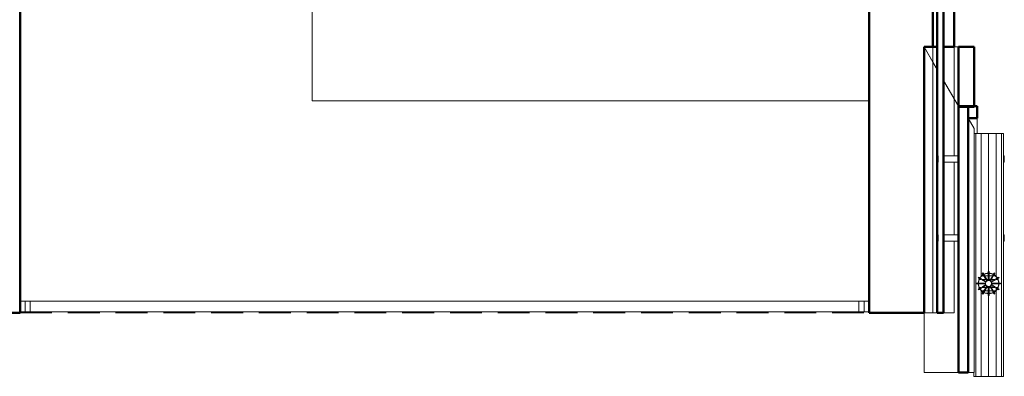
# Model space of a CAD drawing. Header units: millimetres. Extents: x -125 to 25178, y 4748 to 39091.
# Tile 65 of 118: x 20376 to 25014, y 28338 to 30020. Entities that reach past the tile are written whole.
import ezdxf

# ---------------------------------------------------------------- set-up
doc = ezdxf.new("R2010")
doc.units = ezdxf.units.MM
doc.linetypes.add('ADSK_Штриховая_ш3 п1_5', pattern=[225, 150, -75])
for name, color, linetype, lineweight in [('A-DETL-____-MBND', 5, 'ADSK_Штриховая_ш3 п1_5', 20), ('A-GENM-____-MCUT', 13, 'Continuous', 50), ('A-GENM-____-OTLN', 13, 'Continuous', 20), ('A-PART-____-MCUT', 2, 'Continuous', 50), ('A-PART-____-OTLN', 2, 'Continuous', 20), ('A-ROOF-____-MCUT', 132, 'Continuous', 50), ('A-ROOF-____-OTLN', 132, 'Continuous', 20), ('A-WALL-____-MCUT', 113, 'Continuous', 50), ('A-WALL-____-OTLN', 113, 'Continuous', 20), ('Q-SPCQ-____-OTLN', 91, 'Continuous', 20), ('Ограждение', 7, 'Continuous', 20)]:
    doc.layers.add(name, color=color, linetype=linetype, lineweight=lineweight)

# ---------------------------------------------------------------- blocks, each defined once
blk = doc.blocks.new('Family - V line-612021-В_Этаж 03_Отопление')
at = {"layer": 'A-ROOF-____-MCUT', "color": 9}
for p, q in [((2486.2, -4108.5), (2486.2, -5365.2)), ((2532.4, -4108.5), (2486.2, -4108.5)), ((2532.4, -5365.2), (2532.4, -4108.5)), ((2486.2, -5365.2), (2532.4, -5365.2))]:
    blk.add_line(p, q, dxfattribs=at)
at = {"layer": 'A-ROOF-____-OTLN', "color": 253}
for p, q in [((2560.4, -4213.6), (2560.4, -5365.2)), ((2560.4, -5365.2), (2532.4, -5365.2))]:
    blk.add_line(p, q, dxfattribs=at)
blk = doc.blocks.new('Family - RT - 006-612023-В_Этаж 03_Отопление')
blk.add_blockref('Family - V line-612021-В_Этаж 03_Отопление', (0, 0))
blk = doc.blocks.new('Family - V line-612029-В_Этаж 03_Отопление')
at = {"layer": 'A-ROOF-____-MCUT', "color": 9}
for p, q in [((6915.8, -4091.3), (6915.8, -4147.8)), ((6957.4, -4091.3), (6915.8, -4091.3)), ((6957.4, -4147.8), (6957.4, -4091.3)), ((6915.8, -4147.8), (6957.4, -4147.8))]:
    blk.add_line(p, q, dxfattribs=at)
at = {"layer": 'A-ROOF-____-OTLN', "color": 253}
for p, q in [((6943.9, -4196.4), (6915.8, -4147.8)), ((6957.4, -4220.7), (6957.4, -4147.8)), ((6943.9, -4220.7), (6957.4, -4220.7))]:
    blk.add_line(p, q, dxfattribs=at)
blk = doc.blocks.new('Family - RT - 006-612030-В_Этаж 03_Отопление')
blk.add_blockref('Family - V line-612029-В_Этаж 03_Отопление', (0, 0))
blk = doc.blocks.new('Family - V line-612035-В_Этаж 03_Отопление')
at = {"layer": 'A-ROOF-____-MCUT', "color": 9}
for p, q in [((6933.1, -3811.3), (6858.9, -3811.3)), ((6858.9, -3811.3), (6858.9, -4094.1)), ((6933.1, -4094.1), (6933.1, -3811.3)), ((6858.9, -4094.1), (6933.1, -4094.1))]:
    blk.add_line(p, q, dxfattribs=at)
blk = doc.blocks.new('Family - RT - 006-612036-В_Этаж 03_Отопление')
blk.add_blockref('Family - V line-612035-В_Этаж 03_Отопление', (0, 0))
blk = doc.blocks.new('Family - V line-612041-В_Этаж 03_Отопление')
at = {"layer": 'A-ROOF-____-OTLN', "color": 253}
for p, q in [((2324.6, -3828.5), (2386.1, -3935.1)), ((2324.6, -3828.5), (2328.8, -3828.5)), ((2386.1, -3935.1), (2324.6, -3828.5)), ((2324.6, -3828.5), (2324.6, -3871.2)), ((2328.8, -3828.5), (2386.1, -3828.5)), ((2386.1, -4539.3), (2386.1, -3828.5)), ((2449.2, -3828.5), (2416.1, -3828.5)), ((2416.1, -4607.8), (2416.1, -3828.5)), ((2449.2, -3828.5), (2486.2, -3828.5)), ((2486.2, -4536.1), (2486.2, -3828.5)), ((2324.6, -3877), (2324.6, -3871.2)), ((2324.6, -3877), (2324.6, -4804.1)), ((2416.1, -3987.1), (2486.2, -4108.5)), ((2486.2, -4108.5), (2416.1, -3987.1)), ((2386.1, -4539.3), (2386.1, -5083)), ((2486.2, -5220.1), (2486.2, -4536.1)), ((2416.1, -4607.8), (2416.1, -5083)), ((2324.6, -4993.7), (2324.6, -4804.1)), ((2324.6, -4804.1), (2324.6, -4804.1)), ((2324.6, -5090.5), (2324.6, -4993.7)), ((2324.6, -5090.5), (2324.6, -5365.2)), ((2400.2, -5083), (2386.1, -5083)), ((2416.1, -5083), (2400.2, -5083)), ((2486.2, -5220.1), (2486.2, -5245.1)), ((2486.2, -5245.1), (2486.2, -5365.2)), ((2486.2, -5365.2), (2324.6, -5365.2)), ((2486.2, -5365.2), (2324.6, -5365.2)), ((2324.6, -5365.2), (2481.1, -5365.2)), ((2481.1, -5365.2), (2486.2, -5365.2))]:
    blk.add_line(p, q, dxfattribs=at)
blk = doc.blocks.new('Family - RT - 006-612042-В_Этаж 03_Отопление')
blk.add_blockref('Family - V line-612041-В_Этаж 03_Отопление', (0, 0))
blk = doc.blocks.new('Прямая форма - V line-612168-В_Этаж 03_Отопление')
at = {"layer": 'Ограждение', "color": 253}
for p, q in [((36.4, 55), (84.5, 55)), ((84.5, 55), (84.5, 5)), ((36.4, 5), (84.5, 5))]:
    blk.add_line(p, q, dxfattribs=at)
blk = doc.blocks.new('Прямая форма - Steel - Stainless-612169-В_Этаж 03_Отопление')
blk.add_blockref('Прямая форма - V line-612168-В_Этаж 03_Отопление', (0, 0))
blk = doc.blocks.new('Прямая форма - Steel - Stainless-612174-В_Этаж 03_Отопление')
at = {"layer": 'Ограждение', "color": 253}
for p, q in [((59.5, 5), (59.5, 55)), ((4011.9, 55), (59.5, 55)), ((4011.9, 55), (4011.9, 5)), ((4011.9, 5), (59.5, 5))]:
    blk.add_line(p, q, dxfattribs=at)
blk = doc.blocks.new('Прямая форма - V line-612175-В_Этаж 03_Отопление')
at = {"layer": 'Ограждение', "color": 253}
for p, q in [((3986.9, 55), (4036.4, 55)), ((3986.9, 55), (3986.9, 5)), ((3986.9, 5), (4036.4, 5))]:
    blk.add_line(p, q, dxfattribs=at)
blk = doc.blocks.new('Прямая форма - Steel - Stainless-612176-В_Этаж 03_Отопление')
blk.add_blockref('Прямая форма - V line-612175-В_Этаж 03_Отопление', (0, 0))
blk = doc.blocks.new('Прямая форма - RAILING - 004-612179-В_Этаж 03_Отопление')
for name in ['Прямая форма - Steel - Stainless-612169-В_Этаж 03_Отопление', 'Прямая форма - Steel - Stainless-612174-В_Этаж 03_Отопление', 'Прямая форма - Steel - Stainless-612176-В_Этаж 03_Отопление']:
    blk.add_blockref(name, (0, 0))
blk = doc.blocks.new('Family - V line-612198-В_Этаж 03_Отопление')
at = {"layer": 'A-PART-____-OTLN', "color": 253}
for p, q in [((36.4, 55), (84.5, 55)), ((84.5, 55), (84.5, 5)), ((36.4, 5), (84.5, 5))]:
    blk.add_line(p, q, dxfattribs=at)
blk = doc.blocks.new('Family - Steel - Stainless-612199-В_Этаж 03_Отопление')
blk.add_blockref('Family - V line-612198-В_Этаж 03_Отопление', (0, 0))
blk = doc.blocks.new('Family - Steel - Stainless-612207-В_Этаж 03_Отопление')
at = {"layer": 'A-PART-____-OTLN', "color": 253}
for p, q in [((59.5, 5), (59.5, 55)), ((4011.9, 55), (59.5, 55)), ((4011.9, 55), (4011.9, 5)), ((4011.9, 5), (59.5, 5))]:
    blk.add_line(p, q, dxfattribs=at)
blk = doc.blocks.new('Family - V line-612209-В_Этаж 03_Отопление')
at = {"layer": 'A-PART-____-OTLN', "color": 253}
for p, q in [((3986.9, 55), (4036.4, 55)), ((3986.9, 55), (3986.9, 5)), ((3986.9, 5), (4036.4, 5))]:
    blk.add_line(p, q, dxfattribs=at)
blk = doc.blocks.new('Family - Steel - Stainless-612210-В_Этаж 03_Отопление')
blk.add_blockref('Family - V line-612209-В_Этаж 03_Отопление', (0, 0))
blk = doc.blocks.new('Прямая форма - V line-612300-В_Этаж 03_Отопление')
at = {"layer": 'Q-SPCQ-____-OTLN', "color": 253}
for p, q in [((667.6, 237.8), (637.6, 237.8)), ((1040.5, 237.8), (1010.5, 237.8)), ((637.6, 141.9), (637.6, 212)), ((667.6, 212), (667.6, 141.9)), ((1010.5, 141.9), (1010.5, 212)), ((1040.5, 212), (1040.5, 141.9)), ((0, 60.6), (0, 70)), ((0, 70), (0, -70)), ((0, 60.6), (0, 70)), ((0, 70), (17.8, 70)), ((0, 35), (0, 60.6)), ((0, 35), (0, 60.6)), ((0, 60.6), (1145.1, 60.6)), ((411.5, 49.8), (408.1, 47.8)), ((408.1, 47.8), (411.5, 49.8)), ((408.1, 47.8), (410, 44.6)), ((410, 44.6), (413.4, 46.6)), ((413.4, 46.6), (410, 44.6)), ((413.4, 46.6), (411.5, 49.8)), ((417.9, 38.8), (413.4, 46.6)), ((415, 43.8), (436.1, 49.5)), ((436.1, 49.5), (415, 43.8)), ((415.5, 43), (436.1, 48.5)), ((436.1, 48.5), (415.5, 43)), ((436.1, 56.4), (440, 56.4)), ((440, 56.4), (436.1, 56.4)), ((436.1, 56.4), (436.1, 52.7)), ((436.1, 56.4), (440, 56.4)), ((440, 56.4), (436.1, 56.4)), ((436.1, 56.4), (436.1, 52.7)), ((440, 52.7), (436.1, 52.7)), ((436.1, 52.7), (436.1, 43.7)), ((436.1, 52.7), (440, 52.7)), ((436.1, 52.7), (440, 52.7)), ((440, 52.7), (436.1, 52.7)), ((436.1, 52.7), (436.1, 43.7)), ((440, 52.7), (440, 56.4)), ((440, 52.7), (440, 56.4)), ((440, 43.7), (440, 52.7)), ((440, 43.7), (440, 52.7)), ((440, 49.5), (461.1, 43.8)), ((461.1, 43.8), (440, 49.5)), ((440, 48.5), (460.6, 43)), ((460.6, 43), (440, 48.5)), ((462.7, 46.6), (458.2, 38.8)), ((464.5, 49.8), (462.7, 46.6)), ((466.1, 44.6), (462.7, 46.6)), ((462.7, 46.6), (466.1, 44.6)), ((464.5, 49.8), (467.9, 47.8)), ((467.9, 47.8), (464.5, 49.8)), ((466.1, 44.6), (467.9, 47.8)), ((1145.1, 35), (1145.1, 54.2)), ((1145.1, 54.2), (1145.1, -70)), ((1145.1, 54.2), (1145.1, 35)), ((0, 0), (0, 35)), ((404.7, 35), (0, 35)), ((0, 0), (0, 35)), ((0, -35), (0, 0)), ((381.6, 0), (0, 0)), ((0, -35), (0, 0)), ((381.6, 2), (381.6, -2)), ((385.3, 2), (381.6, 2)), ((381.6, -2), (381.6, 2)), ((385.3, -2), (385.3, 2)), ((385.3, 2), (385.3, -2)), ((394.3, 2), (385.3, 2)), ((388.2, 26.5), (390.2, 29.9)), ((390.2, 29.9), (388.2, 26.5)), ((388.2, 26.5), (391.4, 24.6)), ((388.6, 2), (394.2, 23)), ((394.2, 23), (388.6, 2)), ((389.6, 2), (395.1, 22.5)), ((395.1, 22.5), (389.6, 2)), ((393.4, 28), (390.2, 29.9)), ((391.4, 24.6), (393.4, 28)), ((393.4, 28), (391.4, 24.6)), ((391.4, 24.6), (399.2, 20.2)), ((401.1, 23.6), (393.4, 28)), ((394.3, -2), (394.3, 2)), ((394.3, 2), (394.3, -2)), ((407.6, 2), (394.3, 2)), ((396.2, 26.4), (404.7, 35)), ((404.7, 35), (396.2, 26.4)), ((397, 25.9), (412.1, 41)), ((412.1, 41), (397, 25.9)), ((401.1, 23.6), (399.2, 20.2)), ((399.2, 20.2), (401.1, 23.6)), ((399.2, 20.2), (410.7, 13.5)), ((412.7, 16.9), (401.1, 23.6)), ((404.7, 35), (411.5, 41.8)), ((411.5, 41.8), (404.7, 35)), ((407.6, 2), (407.6, -2)), ((423.9, 2), (407.6, 2)), ((407.6, -2), (407.6, 2)), ((410, 44.6), (414.5, 36.9)), ((410.7, 13.5), (412.7, 16.9)), ((412.7, 16.9), (410.7, 13.5)), ((410.7, 13.5), (424.8, 5.4)), ((426.7, 8.8), (412.7, 16.9)), ((417.9, 38.8), (414.5, 36.9)), ((414.5, 36.9), (417.9, 38.8)), ((414.5, 36.9), (421.1, 25.3)), ((424.5, 27.3), (417.9, 38.8)), ((424.5, 27.3), (421.1, 25.3)), ((421.1, 25.3), (424.5, 27.3)), ((421.1, 25.3), (429.2, 11.3)), ((423.3, 0), (425.3, 7.3)), ((425.3, -7.3), (423.3, 0)), ((424, -2), (424, 2)), ((432.6, 13.2), (424.5, 27.3)), ((424.9, 5.3), (426.9, 8.7)), ((425.3, 7.3), (430.7, 12.7)), ((429.3, 11.1), (432.7, 13.1)), ((430.7, 12.7), (438, 14.7)), ((436.1, 43.7), (440, 43.7)), ((440, 43.7), (436.1, 43.7)), ((436.1, 43.7), (436.1, 30.4)), ((440, 43.7), (436.1, 43.7)), ((436.1, 43.7), (436.1, 30.4)), ((436.1, 43.7), (440, 43.7)), ((436.1, 30.4), (440, 30.4)), ((440, 30.4), (436.1, 30.4)), ((436.1, 30.4), (436.1, 14.2)), ((440, 30.4), (436.1, 30.4)), ((436.1, 30.4), (436.1, 14.2)), ((436.1, 30.4), (440, 30.4)), ((436.1, 14), (440, 14)), ((436.1, 14), (440, 14)), ((438, 14.7), (445.4, 12.7)), ((440, 30.4), (440, 43.7)), ((440, 30.4), (440, 43.7)), ((440, 14.2), (440, 30.4)), ((440, 14.2), (440, 30.4)), ((443.3, 13.1), (446.7, 11.1)), ((451.5, 27.3), (443.4, 13.2)), ((445.4, 12.7), (450.7, 7.3)), ((446.8, 11.3), (454.9, 25.3)), ((449.2, 8.7), (451.1, 5.3)), ((463.4, 16.9), (449.3, 8.8)), ((450.7, 7.3), (452.7, 0)), ((452.7, 0), (450.7, -7.3)), ((451.3, 5.4), (465.3, 13.5)), ((458.2, 38.8), (451.5, 27.3)), ((451.5, 27.3), (454.9, 25.3)), ((454.9, 25.3), (451.5, 27.3)), ((452, 2), (452, -2)), ((468.4, 2), (452.2, 2)), ((454.9, 25.3), (461.6, 36.9)), ((461.6, 36.9), (458.2, 38.8)), ((458.2, 38.8), (461.6, 36.9)), ((461.6, 36.9), (466.1, 44.6)), ((474.9, 23.6), (463.4, 16.9)), ((463.4, 16.9), (465.3, 13.5)), ((465.3, 13.5), (463.4, 16.9)), ((464, 41), (479, 25.9)), ((479, 25.9), (464, 41)), ((464.6, 41.8), (471.3, 35)), ((471.3, 35), (464.6, 41.8)), ((465.3, 13.5), (476.9, 20.2)), ((481.7, 2), (468.4, 2)), ((468.4, 2), (468.4, -2)), ((468.4, -2), (468.4, 2)), ((471.3, 35), (479.9, 26.4)), ((1145.1, 35), (471.3, 35)), ((479.9, 26.4), (471.3, 35)), ((482.7, 28), (474.9, 23.6)), ((474.9, 23.6), (476.9, 20.2)), ((476.9, 20.2), (474.9, 23.6)), ((476.9, 20.2), (484.6, 24.6)), ((481, 22.5), (486.5, 2)), ((486.5, 2), (481, 22.5)), ((481.7, -2), (481.7, 2)), ((490.7, 2), (481.7, 2)), ((481.7, 2), (481.7, -2)), ((481.9, 23), (487.5, 2)), ((487.5, 2), (481.9, 23)), ((485.9, 29.9), (482.7, 28)), ((484.6, 24.6), (482.7, 28)), ((482.7, 28), (484.6, 24.6)), ((484.6, 24.6), (487.8, 26.5)), ((485.9, 29.9), (487.8, 26.5)), ((487.8, 26.5), (485.9, 29.9)), ((494.4, 2), (490.7, 2)), ((490.7, 2), (490.7, -2)), ((490.7, -2), (490.7, 2)), ((494.4, -2), (494.4, 2)), ((494.4, 2), (494.4, -2)), ((1145.1, 0), (494.4, 0)), ((1145.1, 0), (1145.1, 35)), ((1145.1, 35), (1145.1, 0)), ((1145.1, -35), (1145.1, 0)), ((1145.1, 0), (1145.1, -35)), ((0, -60.6), (0, -35)), ((404.7, -35), (0, -35)), ((0, -60.6), (0, -35)), ((381.6, -2), (385.3, -2)), ((385.3, -2), (394.3, -2)), ((391.4, -24.6), (388.2, -26.5)), ((390.2, -29.9), (388.2, -26.5)), ((388.2, -26.5), (390.2, -29.9)), ((394.2, -23), (388.6, -2)), ((388.6, -2), (394.2, -23)), ((395.1, -22.5), (389.6, -2)), ((389.6, -2), (395.1, -22.5)), ((390.2, -29.9), (393.4, -28)), ((399.2, -20.2), (391.4, -24.6)), ((391.4, -24.6), (393.4, -28)), ((393.4, -28), (391.4, -24.6)), ((393.4, -28), (401.1, -23.6)), ((394.3, -2), (407.6, -2)), ((404.7, -35), (396.2, -26.4)), ((396.2, -26.4), (404.7, -35)), ((412.1, -41), (397, -25.9)), ((397, -25.9), (412.1, -41)), ((410.7, -13.5), (399.2, -20.2)), ((401.1, -23.6), (399.2, -20.2)), ((399.2, -20.2), (401.1, -23.6)), ((401.1, -23.6), (412.7, -16.9)), ((411.6, -41.9), (404.7, -35)), ((404.7, -35), (411.6, -41.9)), ((407.6, -2), (423.9, -2)), ((410, -44.6), (408.1, -47.8)), ((414.5, -36.9), (410, -44.6)), ((410, -44.6), (413.4, -46.6)), ((413.4, -46.6), (410, -44.6)), ((424.8, -5.4), (410.7, -13.5)), ((412.7, -16.9), (410.7, -13.5)), ((410.7, -13.5), (412.7, -16.9)), ((412.7, -16.9), (426.7, -8.8)), ((413.4, -46.6), (417.9, -38.8)), ((421.1, -25.3), (414.5, -36.9)), ((417.9, -38.8), (414.5, -36.9)), ((414.5, -36.9), (417.9, -38.8)), ((436.1, -49.5), (415, -43.8)), ((415, -43.8), (436.1, -49.5)), ((436.1, -48.5), (415.5, -43)), ((415.5, -43), (436.1, -48.5)), ((417.9, -38.8), (424.5, -27.3)), ((429.2, -11.3), (421.1, -25.3)), ((424.5, -27.3), (421.1, -25.3)), ((421.1, -25.3), (424.5, -27.3)), ((424.5, -27.3), (432.6, -13.2)), ((426.9, -8.7), (424.9, -5.3)), ((430.7, -12.7), (425.3, -7.3)), ((432.7, -13.1), (429.3, -11.1)), ((438, -14.7), (430.7, -12.7)), ((440, -14), (436.1, -14)), ((436.1, -14.2), (436.1, -30.4)), ((436.1, -30.4), (440, -30.4)), ((440, -30.4), (436.1, -30.4)), ((436.1, -30.4), (436.1, -43.7)), ((440, -43.7), (436.1, -43.7)), ((436.1, -43.7), (436.1, -52.7)), ((436.1, -43.7), (440, -43.7)), ((445.4, -12.7), (438, -14.7)), ((440, -30.4), (440, -14.2)), ((440, -43.7), (440, -30.4)), ((460.6, -43), (440, -48.5)), ((440, -48.5), (460.6, -43)), ((440, -52.7), (440, -43.7)), ((461.1, -43.8), (440, -49.5)), ((440, -49.5), (461.1, -43.8)), ((446.7, -11.1), (443.3, -13.1)), ((443.4, -13.2), (451.5, -27.3)), ((450.7, -7.3), (445.4, -12.7)), ((454.9, -25.3), (446.8, -11.3)), ((451.1, -5.3), (449.2, -8.7)), ((449.3, -8.8), (463.4, -16.9)), ((465.3, -13.5), (451.3, -5.4)), ((451.5, -27.3), (454.9, -25.3)), ((454.9, -25.3), (451.5, -27.3)), ((451.5, -27.3), (458.2, -38.8)), ((452.2, -2), (468.4, -2)), ((461.6, -36.9), (454.9, -25.3)), ((461.6, -36.9), (458.2, -38.8)), ((458.2, -38.8), (461.6, -36.9)), ((458.2, -38.8), (462.7, -46.6)), ((466.1, -44.6), (461.6, -36.9)), ((462.7, -46.6), (466.1, -44.6)), ((466.1, -44.6), (462.7, -46.6)), ((463.4, -16.9), (465.3, -13.5)), ((465.3, -13.5), (463.4, -16.9)), ((463.4, -16.9), (474.9, -23.6)), ((479, -25.9), (464, -41)), ((464, -41), (479, -25.9)), ((471.3, -35), (464.5, -41.9)), ((464.5, -41.9), (471.3, -35)), ((476.9, -20.2), (465.3, -13.5)), ((467.9, -47.8), (466.1, -44.6)), ((468.4, -2), (481.7, -2)), ((479.9, -26.4), (471.3, -35)), ((471.3, -35), (479.9, -26.4)), ((1145.1, -35), (471.3, -35)), ((474.9, -23.6), (476.9, -20.2)), ((476.9, -20.2), (474.9, -23.6)), ((474.9, -23.6), (482.7, -28)), ((484.6, -24.6), (476.9, -20.2)), ((486.5, -2), (481, -22.5)), ((481, -22.5), (486.5, -2)), ((481.7, -2), (490.7, -2)), ((487.5, -2), (481.9, -23)), ((481.9, -23), (487.5, -2)), ((484.6, -24.6), (482.7, -28)), ((482.7, -28), (484.6, -24.6)), ((482.7, -28), (485.9, -29.9)), ((487.8, -26.5), (484.6, -24.6)), ((485.9, -29.9), (487.8, -26.5)), ((487.8, -26.5), (485.9, -29.9)), ((490.7, -2), (494.4, -2)), ((1145.1, -60.6), (1145.1, -35)), ((1145.1, -35), (1145.1, -60.6)), ((0, -70), (0, -60.6)), ((1145.1, -60.6), (0, -60.6)), ((0, -70), (0, -60.6)), ((1145.1, -70), (0, -70)), ((411.5, -49.8), (408.1, -47.8)), ((408.1, -47.8), (411.5, -49.8)), ((411.5, -49.8), (413.4, -46.6)), ((440, -52.7), (436.1, -52.7)), ((436.1, -52.7), (436.1, -56.4)), ((436.1, -52.7), (440, -52.7)), ((436.1, -56.4), (440, -56.4)), ((440, -56.4), (436.1, -56.4)), ((440, -56.4), (440, -52.7)), ((462.7, -46.6), (464.5, -49.8)), ((464.5, -49.8), (467.9, -47.8)), ((467.9, -47.8), (464.5, -49.8)), ((637.6, -70), (637.6, -74)), ((637.6, -74), (667.6, -74)), ((667.6, -74), (667.6, -70)), ((1010.5, -70), (1010.5, -74)), ((1010.5, -74), (1040.5, -74)), ((1040.5, -74), (1040.5, -70)), ((1145.1, -70), (1145.1, -60.6)), ((1145.1, -60.6), (1145.1, -70))]:
    blk.add_line(p, q, dxfattribs=at)
blk = doc.blocks.new('Прямая форма - FU - 047-612301-В_Этаж 03_Отопление')
blk.add_blockref('Прямая форма - V line-612300-В_Этаж 03_Отопление', (0, 0))
blk = doc.blocks.new('Прямая форма - Masonry Block - Structural-612321-В_Этаж 03_Отопление')
at = {"layer": 'A-WALL-____-MCUT', "color": 9}
for p, q in [((0, 400), (0, 300)), ((1800, 400), (0, 400)), ((1800, 124.3), (1800, 400)), ((0, 300), (350, 300)), ((350, 300), (350, 104)), ((350, 104), (350, 100)), ((350, 100), (545.5, 100)), ((545.5, 100), (545.5, 124.3)), ((545.5, 124.3), (1800, 124.3))]:
    blk.add_line(p, q, dxfattribs=at)
at = {"layer": 'A-WALL-____-OTLN', "color": 253}
for p, q in [((545.5, 124.3), (587.6, 100)), ((587.6, 100), (545.5, 100)), ((587.6, 100), (1800, 100)), ((1800, 100), (1800, 124.3))]:
    blk.add_line(p, q, dxfattribs=at)
blk = doc.blocks.new('Прямая форма - SW - 005-612323-В_Этаж 03_Отопление')
blk.add_blockref('Прямая форма - Masonry Block - Structural-612321-В_Этаж 03_Отопление', (0, 0))
blk = doc.blocks.new('Family - Masonry Block - Structural-612329-В_Этаж 03_Отопление')
at = {"layer": 'A-PART-____-MCUT', "color": 9}
for p, q in [((1800, 400), (0, 400)), ((1800, 124.3), (1800, 400))]:
    blk.add_line(p, q, dxfattribs=at)
blk = doc.blocks.new('Прямая форма - Gypsum Plasterboard - Waterproof-612638-В_Этаж 03_Отопление')
at = {"layer": 'A-WALL-____-MCUT', "color": 9}
for p, q in [((9095.5, 0), (6220, 0)), ((9095.5, -50), (9095.5, 0)), ((6220, -50), (9095.5, -50))]:
    blk.add_line(p, q, dxfattribs=at)
at = {"layer": 'A-WALL-____-OTLN', "color": 253}
for p, q in [((9340.7, 0), (9095.5, 0)), ((9254.1, -50), (9340.7, 0)), ((9340.7, 0), (9609.5, 0)), ((9639.5, 0), (9982.4, 0)), ((10012.4, 0), (10350, 0)), ((10350, 0), (10350, -50))]:
    blk.add_line(p, q, dxfattribs=at)
blk = doc.blocks.new('Прямая форма - Masonry Block - Structural-612639-В_Этаж 03_Отопление')
at = {"layer": 'A-WALL-____-MCUT', "color": 9}
for p, q in [((9095.5, -100), (6220, -100)), ((9095.5, -141.6), (9095.5, -100)), ((10350, -141.6), (9095.5, -141.6)), ((10350, -400), (10350, -141.6)), ((6220, -400), (10350, -400))]:
    blk.add_line(p, q, dxfattribs=at)
at = {"layer": 'A-WALL-____-OTLN', "color": 253}
for p, q in [((9095.5, -141.6), (9167.5, -100)), ((9167.5, -100), (9095.5, -100)), ((9167.5, -100), (10350, -100)), ((10350, -100), (10350, -141.6))]:
    blk.add_line(p, q, dxfattribs=at)
blk = doc.blocks.new('Прямая форма - Concrete - Structural-612640-В_Этаж 03_Отопление')
at = {"layer": 'A-WALL-____-MCUT', "color": 9}
for p, q in [((9095.5, -80), (6220, -80)), ((9095.5, -100), (9095.5, -80)), ((6220, -100), (9095.5, -100))]:
    blk.add_line(p, q, dxfattribs=at)
at = {"layer": 'A-WALL-____-OTLN', "color": 253}
for p, q in [((9167.5, -100), (9202.1, -80)), ((10350, -80), (10350, -100)), ((9167.5, -100), (9095.5, -100)), ((10350, -100), (9167.5, -100))]:
    blk.add_line(p, q, dxfattribs=at)
blk = doc.blocks.new('Прямая форма - Insulation - Thermal Break-612641-В_Этаж 03_Отопление')
at = {"layer": 'A-WALL-____-MCUT', "color": 9}
for p, q in [((10350, -50), (6220, -50)), ((6220, -80), (10350, -80)), ((10350, -80), (10350, -50))]:
    blk.add_line(p, q, dxfattribs=at)
blk = doc.blocks.new('Прямая форма - SW - 004-612642-В_Этаж 03_Отопление')
for name in ['Прямая форма - Gypsum Plasterboard - Waterproof-612638-В_Этаж 03_Отопление', 'Прямая форма - Insulation - Thermal Break-612641-В_Этаж 03_Отопление', 'Прямая форма - Concrete - Structural-612640-В_Этаж 03_Отопление', 'Прямая форма - Masonry Block - Structural-612639-В_Этаж 03_Отопление']:
    blk.add_blockref(name, (0, 0))
blk = doc.blocks.new('Family - Gypsum Plasterboard - Waterproof-612646-В_Этаж 03_Отопление')
at = {"layer": 'A-PART-____-MCUT', "color": 9}
for p, q in [((9095.5, 0), (6220, 0)), ((9095.5, -50), (9095.5, 0)), ((6220, -50), (9095.5, -50))]:
    blk.add_line(p, q, dxfattribs=at)
at = {"layer": 'A-PART-____-OTLN', "color": 253}
for p, q in [((9340.7, 0), (9095.5, 0)), ((9254.1, -50), (9340.7, 0)), ((9340.7, 0), (9609.5, 0)), ((9639.5, 0), (9982.4, 0)), ((10012.4, 0), (10350, 0)), ((10350, 0), (10350, -50))]:
    blk.add_line(p, q, dxfattribs=at)
blk = doc.blocks.new('Family - Masonry Block - Structural-612650-В_Этаж 03_Отопление')
at = {"layer": 'A-PART-____-MCUT', "color": 9}
for p, q in [((9095.5, -100), (6220, -100)), ((9095.5, -141.6), (9095.5, -100)), ((10350, -141.6), (9095.5, -141.6)), ((10350, -400), (10350, -141.6)), ((6220, -400), (10350, -400))]:
    blk.add_line(p, q, dxfattribs=at)
at = {"layer": 'A-PART-____-OTLN', "color": 253}
for p, q in [((9095.5, -141.6), (9167.5, -100)), ((9167.5, -100), (9095.5, -100)), ((9167.5, -100), (10350, -100)), ((10350, -100), (10350, -141.6))]:
    blk.add_line(p, q, dxfattribs=at)
blk = doc.blocks.new('Family - Concrete - Structural-612652-В_Этаж 03_Отопление')
at = {"layer": 'A-PART-____-MCUT', "color": 9}
for p, q in [((9095.5, -80), (6220, -80)), ((9095.5, -100), (9095.5, -80)), ((6220, -100), (9095.5, -100))]:
    blk.add_line(p, q, dxfattribs=at)
at = {"layer": 'A-PART-____-OTLN', "color": 253}
for p, q in [((9167.5, -100), (9202.1, -80)), ((10350, -80), (10350, -100)), ((9167.5, -100), (9095.5, -100)), ((10350, -100), (9167.5, -100))]:
    blk.add_line(p, q, dxfattribs=at)
blk = doc.blocks.new('Family - Insulation - Thermal Break-612654-В_Этаж 03_Отопление')
at = {"layer": 'A-PART-____-MCUT', "color": 9}
for p, q in [((10350, -50), (6220, -50)), ((6220, -80), (10350, -80)), ((10350, -80), (10350, -50))]:
    blk.add_line(p, q, dxfattribs=at)
blk = doc.blocks.new('Прямая форма - V line-612824-В_Этаж 03_Отопление')
at = {"layer": 'Q-SPCQ-____-OTLN', "color": 253}
for p, q in [((667.6, 237.8), (637.6, 237.8)), ((1040.5, 237.8), (1010.5, 237.8)), ((637.6, 141.9), (637.6, 212)), ((667.6, 212), (667.6, 141.9)), ((1010.5, 141.9), (1010.5, 212)), ((1040.5, 212), (1040.5, 141.9)), ((0, 60.6), (0, 70)), ((0, 70), (0, -70)), ((0, 60.6), (0, 70)), ((0, 70), (17.8, 70)), ((0, 35), (0, 60.6)), ((0, 35), (0, 60.6)), ((0, 60.6), (1145.1, 60.6)), ((408.1, 47.8), (411.5, 49.8)), ((411.5, 49.8), (408.1, 47.8)), ((408.1, 47.8), (410, 44.6)), ((413.4, 46.6), (410, 44.6)), ((410, 44.6), (413.4, 46.6)), ((413.4, 46.6), (411.5, 49.8)), ((417.9, 38.8), (413.4, 46.6)), ((436.1, 49.5), (415, 43.8)), ((415, 43.8), (436.1, 49.5)), ((415.5, 43), (436.1, 48.5)), ((436.1, 48.5), (415.5, 43)), ((436.1, 56.4), (440, 56.4)), ((436.1, 56.4), (440, 56.4)), ((440, 56.4), (436.1, 56.4)), ((436.1, 56.4), (436.1, 52.7)), ((440, 56.4), (436.1, 56.4)), ((436.1, 56.4), (436.1, 52.7)), ((440, 52.7), (436.1, 52.7)), ((436.1, 52.7), (436.1, 43.7)), ((440, 52.7), (436.1, 52.7)), ((436.1, 52.7), (436.1, 43.7)), ((436.1, 52.7), (440, 52.7)), ((436.1, 52.7), (440, 52.7)), ((440, 52.7), (440, 56.4)), ((440, 52.7), (440, 56.4)), ((440, 43.7), (440, 52.7)), ((440, 43.7), (440, 52.7)), ((461.1, 43.8), (440, 49.5)), ((440, 49.5), (461.1, 43.8)), ((440, 48.5), (460.6, 43)), ((460.6, 43), (440, 48.5)), ((462.7, 46.6), (458.2, 38.8)), ((464.5, 49.8), (462.7, 46.6)), ((462.7, 46.6), (466.1, 44.6)), ((466.1, 44.6), (462.7, 46.6)), ((464.5, 49.8), (467.9, 47.8)), ((467.9, 47.8), (464.5, 49.8)), ((466.1, 44.6), (467.9, 47.8)), ((1145.1, 35), (1145.1, 54.2)), ((1145.1, 54.2), (1145.1, -70)), ((1145.1, 54.2), (1145.1, 35)), ((0, 0), (0, 35)), ((404.7, 35), (0, 35)), ((0, 0), (0, 35)), ((0, -35), (0, 0)), ((381.6, 0), (0, 0)), ((0, -35), (0, 0)), ((381.6, -2), (381.6, 2)), ((381.6, 2), (381.6, -2)), ((385.3, 2), (381.6, 2)), ((385.3, -2), (385.3, 2)), ((385.3, 2), (385.3, -2)), ((394.3, 2), (385.3, 2)), ((390.2, 29.9), (388.2, 26.5)), ((388.2, 26.5), (390.2, 29.9)), ((388.2, 26.5), (391.4, 24.6)), ((394.2, 23), (388.6, 2)), ((388.6, 2), (394.2, 23)), ((389.6, 2), (395.1, 22.5)), ((395.1, 22.5), (389.6, 2)), ((393.4, 28), (390.2, 29.9)), ((393.4, 28), (391.4, 24.6)), ((391.4, 24.6), (393.4, 28)), ((391.4, 24.6), (399.2, 20.2)), ((401.1, 23.6), (393.4, 28)), ((394.3, 2), (394.3, -2)), ((407.6, 2), (394.3, 2)), ((394.3, -2), (394.3, 2)), ((404.7, 35), (396.2, 26.4)), ((396.2, 26.4), (404.7, 35)), ((397, 25.9), (412.1, 41)), ((412.1, 41), (397, 25.9)), ((401.1, 23.6), (399.2, 20.2)), ((399.2, 20.2), (401.1, 23.6)), ((399.2, 20.2), (410.7, 13.5)), ((412.7, 16.9), (401.1, 23.6)), ((411.5, 41.8), (404.7, 35)), ((404.7, 35), (411.5, 41.8)), ((407.6, -2), (407.6, 2)), ((407.6, 2), (407.6, -2)), ((423.9, 2), (407.6, 2)), ((410, 44.6), (414.5, 36.9)), ((410.7, 13.5), (412.7, 16.9)), ((412.7, 16.9), (410.7, 13.5)), ((410.7, 13.5), (424.8, 5.4)), ((426.7, 8.8), (412.7, 16.9)), ((414.5, 36.9), (417.9, 38.8)), ((417.9, 38.8), (414.5, 36.9)), ((414.5, 36.9), (421.1, 25.3)), ((424.5, 27.3), (417.9, 38.8)), ((424.5, 27.3), (421.1, 25.3)), ((421.1, 25.3), (424.5, 27.3)), ((421.1, 25.3), (429.2, 11.3)), ((423.3, 0), (425.3, 7.3)), ((425.3, -7.3), (423.3, 0)), ((424, -2), (424, 2)), ((432.6, 13.2), (424.5, 27.3)), ((424.9, 5.3), (426.9, 8.7)), ((425.3, 7.3), (430.7, 12.7)), ((429.3, 11.1), (432.7, 13.1)), ((430.7, 12.7), (438, 14.7)), ((436.1, 43.7), (440, 43.7)), ((436.1, 43.7), (440, 43.7)), ((440, 43.7), (436.1, 43.7)), ((436.1, 43.7), (436.1, 30.4)), ((440, 43.7), (436.1, 43.7)), ((436.1, 43.7), (436.1, 30.4)), ((440, 30.4), (436.1, 30.4)), ((436.1, 30.4), (436.1, 14.2)), ((440, 30.4), (436.1, 30.4)), ((436.1, 30.4), (436.1, 14.2)), ((436.1, 30.4), (440, 30.4)), ((436.1, 30.4), (440, 30.4)), ((436.1, 14), (440, 14)), ((436.1, 14), (440, 14)), ((438, 14.7), (445.4, 12.7)), ((440, 30.4), (440, 43.7)), ((440, 30.4), (440, 43.7)), ((440, 14.2), (440, 30.4)), ((440, 14.2), (440, 30.4)), ((443.3, 13.1), (446.7, 11.1)), ((451.5, 27.3), (443.4, 13.2)), ((445.4, 12.7), (450.7, 7.3)), ((446.8, 11.3), (454.9, 25.3)), ((449.2, 8.7), (451.1, 5.3)), ((463.4, 16.9), (449.3, 8.8)), ((450.7, 7.3), (452.7, 0)), ((452.7, 0), (450.7, -7.3)), ((451.3, 5.4), (465.3, 13.5)), ((458.2, 38.8), (451.5, 27.3)), ((451.5, 27.3), (454.9, 25.3)), ((454.9, 25.3), (451.5, 27.3)), ((452, 2), (452, -2)), ((468.4, 2), (452.2, 2)), ((454.9, 25.3), (461.6, 36.9)), ((461.6, 36.9), (458.2, 38.8)), ((458.2, 38.8), (461.6, 36.9)), ((461.6, 36.9), (466.1, 44.6)), ((474.9, 23.6), (463.4, 16.9)), ((463.4, 16.9), (465.3, 13.5)), ((465.3, 13.5), (463.4, 16.9)), ((464, 41), (479, 25.9)), ((479, 25.9), (464, 41)), ((471.3, 35), (464.6, 41.8)), ((464.6, 41.8), (471.3, 35)), ((465.3, 13.5), (476.9, 20.2)), ((468.4, -2), (468.4, 2)), ((481.7, 2), (468.4, 2)), ((468.4, 2), (468.4, -2)), ((1145.1, 35), (471.3, 35)), ((479.9, 26.4), (471.3, 35)), ((471.3, 35), (479.9, 26.4)), ((482.7, 28), (474.9, 23.6)), ((476.9, 20.2), (474.9, 23.6)), ((474.9, 23.6), (476.9, 20.2)), ((476.9, 20.2), (484.6, 24.6)), ((481, 22.5), (486.5, 2)), ((486.5, 2), (481, 22.5)), ((490.7, 2), (481.7, 2)), ((481.7, 2), (481.7, -2)), ((481.7, -2), (481.7, 2)), ((487.5, 2), (481.9, 23)), ((481.9, 23), (487.5, 2)), ((485.9, 29.9), (482.7, 28)), ((482.7, 28), (484.6, 24.6)), ((484.6, 24.6), (482.7, 28)), ((484.6, 24.6), (487.8, 26.5)), ((485.9, 29.9), (487.8, 26.5)), ((487.8, 26.5), (485.9, 29.9)), ((494.4, 2), (490.7, 2)), ((490.7, 2), (490.7, -2)), ((490.7, -2), (490.7, 2)), ((494.4, -2), (494.4, 2)), ((494.4, 2), (494.4, -2)), ((1145.1, 0), (494.4, 0)), ((1145.1, 0), (1145.1, 35)), ((1145.1, 35), (1145.1, 0)), ((1145.1, -35), (1145.1, 0)), ((1145.1, 0), (1145.1, -35)), ((0, -60.6), (0, -35)), ((404.7, -35), (0, -35)), ((0, -60.6), (0, -35)), ((381.6, -2), (385.3, -2)), ((385.3, -2), (394.3, -2)), ((391.4, -24.6), (388.2, -26.5)), ((390.2, -29.9), (388.2, -26.5)), ((388.2, -26.5), (390.2, -29.9)), ((394.2, -23), (388.6, -2)), ((388.6, -2), (394.2, -23)), ((395.1, -22.5), (389.6, -2)), ((389.6, -2), (395.1, -22.5)), ((390.2, -29.9), (393.4, -28)), ((399.2, -20.2), (391.4, -24.6)), ((391.4, -24.6), (393.4, -28)), ((393.4, -28), (391.4, -24.6)), ((393.4, -28), (401.1, -23.6)), ((394.3, -2), (407.6, -2)), ((404.7, -35), (396.2, -26.4)), ((396.2, -26.4), (404.7, -35)), ((412.1, -41), (397, -25.9)), ((397, -25.9), (412.1, -41)), ((410.7, -13.5), (399.2, -20.2)), ((401.1, -23.6), (399.2, -20.2)), ((399.2, -20.2), (401.1, -23.6)), ((401.1, -23.6), (412.7, -16.9)), ((411.6, -41.9), (404.7, -35)), ((404.7, -35), (411.6, -41.9)), ((407.6, -2), (423.9, -2)), ((410, -44.6), (408.1, -47.8)), ((414.5, -36.9), (410, -44.6)), ((410, -44.6), (413.4, -46.6)), ((413.4, -46.6), (410, -44.6)), ((424.8, -5.4), (410.7, -13.5)), ((410.7, -13.5), (412.7, -16.9)), ((412.7, -16.9), (410.7, -13.5)), ((412.7, -16.9), (426.7, -8.8)), ((413.4, -46.6), (417.9, -38.8)), ((421.1, -25.3), (414.5, -36.9)), ((417.9, -38.8), (414.5, -36.9)), ((414.5, -36.9), (417.9, -38.8)), ((436.1, -49.5), (415, -43.8)), ((415, -43.8), (436.1, -49.5)), ((436.1, -48.5), (415.5, -43)), ((415.5, -43), (436.1, -48.5)), ((417.9, -38.8), (424.5, -27.3)), ((429.2, -11.3), (421.1, -25.3)), ((424.5, -27.3), (421.1, -25.3)), ((421.1, -25.3), (424.5, -27.3)), ((424.5, -27.3), (432.6, -13.2)), ((426.9, -8.7), (424.9, -5.3)), ((430.7, -12.7), (425.3, -7.3)), ((432.7, -13.1), (429.3, -11.1)), ((438, -14.7), (430.7, -12.7)), ((440, -14), (436.1, -14)), ((436.1, -14.2), (436.1, -30.4)), ((436.1, -30.4), (440, -30.4)), ((440, -30.4), (436.1, -30.4)), ((436.1, -30.4), (436.1, -43.7)), ((440, -43.7), (436.1, -43.7)), ((436.1, -43.7), (436.1, -52.7)), ((436.1, -43.7), (440, -43.7)), ((445.4, -12.7), (438, -14.7)), ((440, -30.4), (440, -14.2)), ((440, -43.7), (440, -30.4)), ((460.6, -43), (440, -48.5)), ((440, -48.5), (460.6, -43)), ((440, -52.7), (440, -43.7)), ((461.1, -43.8), (440, -49.5)), ((440, -49.5), (461.1, -43.8)), ((446.7, -11.1), (443.3, -13.1)), ((443.4, -13.2), (451.5, -27.3)), ((450.7, -7.3), (445.4, -12.7)), ((454.9, -25.3), (446.8, -11.3)), ((451.1, -5.3), (449.2, -8.7)), ((449.3, -8.8), (463.4, -16.9)), ((465.3, -13.5), (451.3, -5.4)), ((454.9, -25.3), (451.5, -27.3)), ((451.5, -27.3), (454.9, -25.3)), ((451.5, -27.3), (458.2, -38.8)), ((452.2, -2), (468.4, -2)), ((461.6, -36.9), (454.9, -25.3)), ((458.2, -38.8), (461.6, -36.9)), ((461.6, -36.9), (458.2, -38.8)), ((458.2, -38.8), (462.7, -46.6)), ((466.1, -44.6), (461.6, -36.9)), ((462.7, -46.6), (466.1, -44.6)), ((466.1, -44.6), (462.7, -46.6)), ((463.4, -16.9), (465.3, -13.5)), ((465.3, -13.5), (463.4, -16.9)), ((463.4, -16.9), (474.9, -23.6)), ((479, -25.9), (464, -41)), ((464, -41), (479, -25.9)), ((471.3, -35), (464.5, -41.9)), ((464.5, -41.9), (471.3, -35)), ((476.9, -20.2), (465.3, -13.5)), ((467.9, -47.8), (466.1, -44.6)), ((468.4, -2), (481.7, -2)), ((479.9, -26.4), (471.3, -35)), ((471.3, -35), (479.9, -26.4)), ((1145.1, -35), (471.3, -35)), ((474.9, -23.6), (476.9, -20.2)), ((476.9, -20.2), (474.9, -23.6)), ((474.9, -23.6), (482.7, -28)), ((484.6, -24.6), (476.9, -20.2)), ((486.5, -2), (481, -22.5)), ((481, -22.5), (486.5, -2)), ((481.7, -2), (490.7, -2)), ((487.5, -2), (481.9, -23)), ((481.9, -23), (487.5, -2)), ((482.7, -28), (484.6, -24.6)), ((484.6, -24.6), (482.7, -28)), ((482.7, -28), (485.9, -29.9)), ((487.8, -26.5), (484.6, -24.6)), ((485.9, -29.9), (487.8, -26.5)), ((487.8, -26.5), (485.9, -29.9)), ((490.7, -2), (494.4, -2)), ((1145.1, -60.6), (1145.1, -35)), ((1145.1, -35), (1145.1, -60.6)), ((0, -70), (0, -60.6)), ((1145.1, -60.6), (0, -60.6)), ((0, -70), (0, -60.6)), ((1145.1, -70), (0, -70)), ((411.5, -49.8), (408.1, -47.8)), ((408.1, -47.8), (411.5, -49.8)), ((411.5, -49.8), (413.4, -46.6)), ((436.1, -52.7), (440, -52.7)), ((440, -52.7), (436.1, -52.7)), ((436.1, -52.7), (436.1, -56.4)), ((440, -56.4), (436.1, -56.4)), ((436.1, -56.4), (440, -56.4)), ((440, -56.4), (440, -52.7)), ((462.7, -46.6), (464.5, -49.8)), ((464.5, -49.8), (467.9, -47.8)), ((467.9, -47.8), (464.5, -49.8)), ((637.6, -70), (637.6, -74)), ((637.6, -74), (667.6, -74)), ((667.6, -74), (667.6, -70)), ((1010.5, -70), (1010.5, -74)), ((1010.5, -74), (1040.5, -74)), ((1040.5, -74), (1040.5, -70)), ((1145.1, -70), (1145.1, -60.6)), ((1145.1, -60.6), (1145.1, -70))]:
    blk.add_line(p, q, dxfattribs=at)
blk = doc.blocks.new('Прямая форма - FU - 047-612825-В_Этаж 03_Отопление')
blk.add_blockref('Прямая форма - V line-612824-В_Этаж 03_Отопление', (0, 0))
blk = doc.blocks.new('Family - OP - 004-612878-В_Этаж 03_Отопление')
at = {"layer": 'A-GENM-____-MCUT', "lineweight": 9}
for p, q in [((40303.2, 30837.6), (37678.2, 30837.6)), ((37678.2, 30837.6), (37678.2, 29637.6)), ((40303.2, 29637.6), (40303.2, 30837.6)), ((37678.2, 29637.6), (40303.2, 29637.6))]:
    blk.add_line(p, q, dxfattribs=at)
blk = doc.blocks.new('Прямая форма - Timber - Floor-613210-В_Этаж 03_Отопление')
at = {"layer": 'A-DETL-____-MBND', "color": 253}
blk.add_line((2439.9, -9270), (6439.9, -9270), dxfattribs=at)
blk = doc.blocks.new('Прямая форма - SLA - 009-613211-В_Этаж 03_Отопление')
blk.add_blockref('Прямая форма - Timber - Floor-613210-В_Этаж 03_Отопление', (0, 0))
blk = doc.blocks.new('Family - Timber - Floor-613219-В_Этаж 03_Отопление')
at = {"layer": 'A-DETL-____-MBND', "color": 253}
blk.add_line((2439.9, -9270), (6439.9, -9270), dxfattribs=at)
blk = doc.blocks.new('Прямая форма - V line-613405-В_Этаж 03_Отопление')
at = {"layer": 'Q-SPCQ-____-OTLN', "color": 253}
for p, q in [((-35.4, -90), (-35.4, -100.3)), ((-28.1, -82.7), (-26.2, -81.5)), ((-26.2, -81.5), (-28.1, -82.7)), ((-19.1, -78.1), (-19.1, -85.9)), ((19.1, -78.1), (19.1, -85.9)), ((26.2, -81.5), (28.1, -82.7)), ((28.1, -82.7), (26.2, -81.5)), ((35.4, -90), (35.4, -100.3)), ((-46.2, -108.7), (-46.2, -121)), ((-46.2, -124.9), (-46.2, -137.1)), ((-41.5, -96.7), (-40.2, -94.9)), ((-40.2, -94.9), (-41.5, -96.7)), ((-35.4, -104.8), (-35.4, -121)), ((-35.4, -124.9), (-35.4, -141.1)), ((-19.1, -93.7), (-19.1, -109.6)), ((-19.1, -114.2), (-19.1, -121)), ((-19.1, -124.9), (-19.1, -131.7)), ((-19.1, -136.2), (-19.1, -152.2)), ((19.1, -93.7), (19.1, -109.6)), ((19.1, -114.2), (19.1, -121)), ((19.1, -124.9), (19.1, -131.7)), ((19.1, -136.2), (19.1, -152.2)), ((35.4, -104.8), (35.4, -121)), ((35.4, -124.9), (35.4, -141.1)), ((40.2, -94.9), (41.5, -96.7)), ((41.5, -96.7), (40.2, -94.9)), ((46.2, -108.7), (46.2, -121)), ((46.2, -124.9), (46.2, -137.1)), ((-40.2, -151), (-41.5, -149.1)), ((-41.5, -149.1), (-40.2, -151)), ((-35.4, -145.6), (-35.4, -155.9)), ((-26.2, -164.4), (-28.1, -163.1)), ((-28.1, -163.1), (-26.2, -164.4)), ((-19.1, -160), (-19.1, -167.8)), ((19.1, -160), (19.1, -167.8)), ((28.1, -163.1), (26.2, -164.4)), ((26.2, -164.4), (28.1, -163.1)), ((35.4, -145.6), (35.4, -155.9)), ((41.5, -149.1), (40.2, -151)), ((40.2, -151), (41.5, -149.1))]:
    blk.add_line(p, q, dxfattribs=at)
blk = doc.blocks.new('Прямая форма - FU - 047-613406-В_Этаж 03_Отопление')
blk.add_blockref('Прямая форма - V line-613405-В_Этаж 03_Отопление', (0, 0))
blk = doc.blocks.new('V line_ifc_RVT-1-В_Этаж 03_Отопление')
at = {"layer": 'A-GENM-____-OTLN', "color": 253, "lineweight": 20}
for name, p in [('Прямая форма - SLA - 009-613211-В_Этаж 03_Отопление', (33863.4, 37907.6)), ('Family - OP - 004-612878-В_Этаж 03_Отопление', (0, 0))]:
    blk.add_blockref(name, p, dxfattribs=at)
at = {"layer": 'A-PART-____-OTLN', "color": 253, "lineweight": 20}
for name, p in [('Family - Timber - Floor-613219-В_Этаж 03_Отопление', (33863.4, 37907.6)), ('Family - Steel - Stainless-612199-В_Этаж 03_Отопление', (36266.8, 28637.6)), ('Family - Steel - Stainless-612207-В_Этаж 03_Отопление', (36266.8, 28637.6)), ('Family - Steel - Stainless-612210-В_Этаж 03_Отопление', (36266.8, 28637.6))]:
    blk.add_blockref(name, p, dxfattribs=at)
at = {"layer": 'A-PART-____-OTLN', "color": 253, "lineweight": 20, "rotation": 270}
for name, p in [('Family - Masonry Block - Structural-612650-В_Этаж 03_Отопление', (40703.2, 38987.6)), ('Family - Concrete - Structural-612652-В_Этаж 03_Отопление', (40703.2, 38987.6)), ('Family - Insulation - Thermal Break-612654-В_Этаж 03_Отопление', (40703.2, 38987.6)), ('Family - Gypsum Plasterboard - Waterproof-612646-В_Этаж 03_Отопление', (40703.2, 38987.6)), ('Family - Masonry Block - Structural-612329-В_Этаж 03_Отопление', (35903.2, 30437.6))]:
    blk.add_blockref(name, p, dxfattribs=at)
at = {"layer": 'A-ROOF-____-OTLN', "color": 253, "lineweight": 20}
for name, p in [('Family - RT - 006-612023-В_Этаж 03_Отопление', (38237.1, 33720.6)), ('Family - RT - 006-612042-В_Этаж 03_Отопление', (38237.1, 33720.6)), ('Family - RT - 006-612030-В_Этаж 03_Отопление', (33853.7, 33703.4)), ('Family - RT - 006-612036-В_Этаж 03_Отопление', (33864.4, 33703.4))]:
    blk.add_blockref(name, p, dxfattribs=at)
at = {"layer": 'A-WALL-____-OTLN', "color": 253, "lineweight": 20, "rotation": 270}
for name, p in [('Прямая форма - SW - 004-612642-В_Этаж 03_Отопление', (40703.2, 38987.6)), ('Прямая форма - SW - 005-612323-В_Этаж 03_Отопление', (35903.2, 30437.6))]:
    blk.add_blockref(name, p, dxfattribs=at)
at = {"layer": 'Q-SPCQ-____-OTLN', "color": 253, "lineweight": 20}
for name, p, rotation in [('Прямая форма - FU - 047-612301-В_Этаж 03_Отопление', (40865.2, 28337.6), 89.99916242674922), ('Прямая форма - FU - 047-612825-В_Этаж 03_Отопление', (40865.2, 28337.6), 89.99916242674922), ('Прямая форма - FU - 047-613406-В_Этаж 03_Отопление', (40742.3, 28775.7), 90)]:
    blk.add_blockref(name, p, dxfattribs=dict(at, rotation=rotation))
at = {"layer": 'Ограждение', "color": 253, "lineweight": 20}
blk.add_blockref('Прямая форма - RAILING - 004-612179-В_Этаж 03_Отопление', (36266.8, 28637.6), dxfattribs=at)

msp = doc.modelspace()

# ---------------------------------------------------------------- block references
at = {"lineweight": 9}
msp.add_blockref('V line_ifc_RVT-1-В_Этаж 03_Отопление', (-15924.8, 0), dxfattribs=at)

doc.saveas('drawing.dxf')
